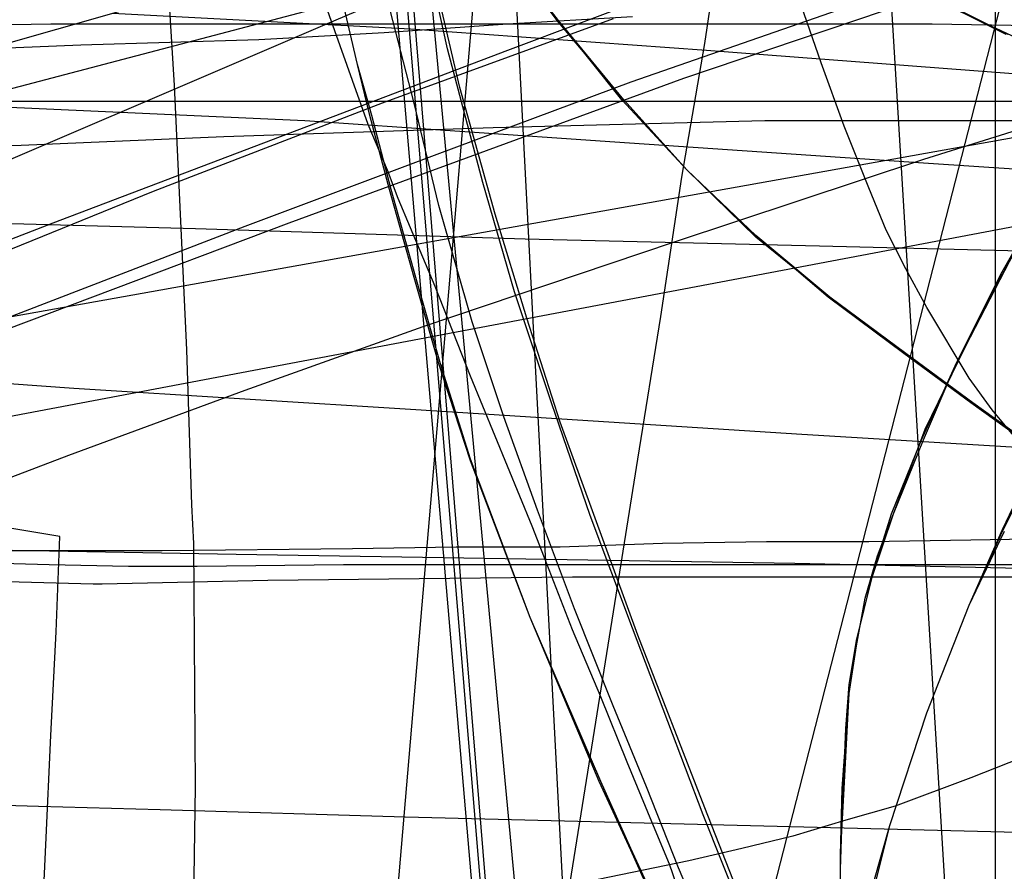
# Model space of a CAD drawing. Header units: millimetres. Extents: x 0 to 1298, y -1 to 755.
# Tile 150 of 169: x 107 to 162, y 96 to 144. Entities that reach past the tile are written whole.
import ezdxf

# ---------------------------------------------------------------- set-up
doc = ezdxf.new("R2010")
doc.units = ezdxf.units.MM
doc.layers.add('1', color=7, linetype='Continuous')

# ---------------------------------------------------------------- blocks, each defined once
blk = doc.blocks.new('PART012')
at = {"layer": '1'}
blk.add_lwpolyline([(105.2, 8.7), (109.7, 9.7), (114, 10.5), (117.8, 11.3), (139.4, 15.9), (124.3, 197.3)], dxfattribs=at)
blk = doc.blocks.new('PART015')
at = {"layer": '1'}
blk.add_lwpolyline([(0.1, 408.1), (0.1, 295.6), (0, 276.7), (0, 134.3), (13, 134.1), (25.7, 134), (38.1, 133.8), (50.6, 133.7), (74.1, 133.5), (97.8, 133.1), (116.6, 132.6), (135.3, 132), (152, 131.6), (168.8, 131.2), (209, 130), (266.1, 128.1), (303.8, 126.8), (334, 125.5), (364.2, 124.1), (418.4, 121.9)], dxfattribs=at)
blk = doc.blocks.new('PART016')
at = {"layer": '1'}
blk.add_lwpolyline([(140.3, 144.5), (127.2, 139.7), (114.2, 134.7), (105.6, 131.2)], dxfattribs=at)
blk = doc.blocks.new('PART017')
at = {"layer": '1'}
blk.add_lwpolyline([(207.4, 138.7), (148.9, 138.7), (133.5, 138.3), (118.2, 137.8), (106.7, 137.3), (94.9, 136.9)], dxfattribs=at)
blk = doc.blocks.new('PART018')
at = {"layer": '1'}
blk.add_lwpolyline([(204, 112.8), (138, 112.8), (129.3, 112.7), (120.7, 112.6), (111.3, 112.4), (110.8, 112.4), (99.6, 112.7)], dxfattribs=at)
blk = doc.blocks.new('PART023')
at = {"layer": '1'}
blk.add_lwpolyline([(162, 0), (162, 207.1), (0, 207.1), (0, 0)], close=True, dxfattribs=at)
blk = doc.blocks.new('PART024')
at = {"layer": '1'}
blk.add_lwpolyline([(71.2, 0), (155.3, 74.8), (148.8, 91.1), (147.5, 94.6), (145.5, 99.7), (141.7, 109.5), (137.3, 121.6), (135.4, 127.5), (133.6, 133.4), (131.6, 140.6), (128.7, 153)], dxfattribs=at)
blk = doc.blocks.new('PART031')
at = {"layer": '1'}
for points in [[(163.5, 53.3), (162.4, 55.5), (160.5, 59.7), (158.1, 65.9), (156, 72.2), (155.1, 75.4), (154.4, 78.6), (153.6, 86.6), (153.2, 93.2), (153.2, 97), (153.3, 100.8), (153.7, 106.2), (154.1, 108.9), (154.6, 111.6), (156.1, 116.4), (157.8, 120.6), (159.7, 124.8), (162.3, 130), (165.1, 134.9)], [(162.6, 143.6), (159, 145.4)]]:
    blk.add_lwpolyline(points, dxfattribs=at)
blk = doc.blocks.new('PART036')
at = {"layer": '1'}
blk.add_lwpolyline([(169.1, 157.1), (0, 112.6), (1.9, 102.8), (4, 92.3), (6.3, 80.9), (8.5, 69.9), (9.5, 64.5), (9.6, 64), (10.6, 58.8), (11.6, 53.2), (12.9, 45.2), (14.2, 37.3), (15.3, 29.3), (16, 22.8), (16.6, 16.1), (18.1, 0), (505.7, 0)], dxfattribs=at)
blk = doc.blocks.new('PART067')
at = {"layer": '1'}
blk.add_lwpolyline([(186.6, 145.5), (157.9, 136.5), (143.7, 131.8), (129.5, 127), (119.4, 123.4), (109.4, 119.7), (99.4, 115.9)], dxfattribs=at)
blk = doc.blocks.new('PART069')
at = {"layer": '1'}
blk.add_lwpolyline([(105.9, 6.1), (124.1, 8.8), (126.9, 26.9), (127.7, 31.6), (128.5, 36.4), (129.3, 41.4), (130.1, 46.6), (131.3, 54.2), (132.5, 62), (133.8, 70), (135.1, 78.2), (140.4, 111.3), (141.7, 119.5), (143, 127.6), (144.2, 135.5), (145.5, 143.1), (146.6, 150.5)], dxfattribs=at)
blk = doc.blocks.new('PART072')
at = {"layer": '1'}
blk.add_lwpolyline([(96.5, 0), (149.2, 82.2), (144.3, 94.2), (143.5, 96.5), (142.5, 98.9), (141.1, 102.3), (139.6, 106), (138, 109.8), (136.4, 113.9), (135.7, 115.7), (132.2, 124.2), (130.2, 129.3), (128.1, 134.3), (127.5, 135.9), (126.4, 138.5), (125.5, 141), (123.2, 147.5)], dxfattribs=at)
blk = doc.blocks.new('PART075')
at = {"layer": '1'}
for points in [[(165.1, 36), (162.3, 41), (159.7, 46.2), (157.8, 50.3), (156.1, 54.5), (155.3, 56.9), (154.6, 59.4), (154.1, 62), (153.7, 64.7), (153.3, 70.2), (153.1, 73.9), (153.1, 77.7), (153.3, 81.1), (153.6, 84.4), (153.9, 88.4), (154.4, 92.3), (155.1, 95.5), (156, 98.7), (158.1, 105.1), (160.5, 111.2), (162.4, 115.5), (163.4, 117.6)], [(164.5, 119.9), (160.6, 122.7), (156.8, 125.5), (152.5, 128.7), (148.4, 132.2), (144.5, 135.9), (140.8, 139.9), (137.2, 144.4), (134.7, 147.5)]]:
    blk.add_lwpolyline(points, dxfattribs=at)
blk = doc.blocks.new('PART081')
at = {"layer": '1'}
for points in [[(165.1, 36), (162.4, 40.9), (159.7, 46.2), (157.8, 50.3), (156.2, 54.5), (155.3, 56.9), (154.6, 59.3), (154.1, 62), (153.7, 64.7), (153.3, 70.1), (153.2, 73.9), (153.2, 77.7), (153.4, 81), (153.7, 84.3), (154, 88.3), (154.5, 92.3), (155.1, 95.5), (156, 98.7), (158.1, 105.1), (160.5, 111.2), (162.4, 115.4), (163.5, 117.6)], [(164.6, 119.9), (156.8, 125.5), (152.6, 128.7), (148.4, 132.1), (144.5, 135.9), (140.9, 139.9), (137.2, 144.3), (134.8, 147.5)]]:
    blk.add_lwpolyline(points, dxfattribs=at)
blk = doc.blocks.new('PART091')
at = {"layer": '1'}
blk.add_lwpolyline([(163.3, 120.5), (161.8, 122.3), (160.5, 124.1), (158.1, 128.1), (156.9, 130.3), (155.8, 132.5), (154.8, 134.9), (153.4, 138.4), (152.1, 142), (147.6, 155), (0, 112.9)], dxfattribs=at)
blk = doc.blocks.new('PART106')
at = {"layer": '1'}
for points in [[(165.1, 36), (162.4, 41), (159.8, 46.2), (157.9, 50.3), (156.2, 54.5), (155.3, 56.9), (154.6, 59.4), (154.1, 62), (153.8, 64.7), (153.4, 70.1), (153.2, 73.9), (153.2, 77.7), (153.4, 81.1), (153.7, 84.4), (154, 88.4), (154.5, 92.3), (155.2, 95.5), (156, 98.7), (158.1, 105.1), (160.5, 111.2), (162.5, 115.4)], [(164.6, 119.9), (160.7, 122.7), (156.9, 125.5), (152.6, 128.7), (148.4, 132.2), (144.5, 135.9), (140.9, 139.9), (137.2, 144.4), (134.8, 147.5)]]:
    blk.add_lwpolyline(points, dxfattribs=at)
blk = doc.blocks.new('PART107')
at = {"layer": '1'}
blk.add_lwpolyline([(194.1, 139), (145.6, 142.7), (128.8, 143.9), (111.9, 144.8)], dxfattribs=at)
blk = doc.blocks.new('PART110')
at = {"layer": '1'}
blk.add_lwpolyline([(0, 368.3), (0, 102.9), (5, 102.8), (10.3, 102.7), (15.9, 102.5), (21.8, 102.3), (27.8, 102.2), (34.1, 102), (40.5, 101.8), (47, 101.6), (60.4, 101.3), (73.9, 100.9), (87.4, 100.4), (100.6, 100), (107.7, 99.8), (114.6, 99.6), (128.5, 99.2), (148.1, 98.7), (167.8, 98.2), (208.8, 96.9), (243.1, 95.9), (274.7, 94.9)], dxfattribs=at)
blk = doc.blocks.new('PART114')
at = {"layer": '1'}
blk.add_lwpolyline([(141.4, 144.6), (134.3, 144.2), (127.3, 143.7), (120.2, 143.3), (110.1, 143), (105, 142.8)], dxfattribs=at)
blk = doc.blocks.new('PART117')
at = {"layer": '1'}
blk.add_lwpolyline([(135.8, 149.2), (123.8, 144.1), (100, 133.9)], dxfattribs=at)
blk = doc.blocks.new('PART123')
at = {"layer": '1'}
blk.add_lwpolyline([(95.7, 0.5), (113.8, 0.5), (116, 0.4), (143.7, 0.1), (138.1, 59.4), (121.9, 231.9)], dxfattribs=at)
blk = doc.blocks.new('PART125')
at = {"layer": '1'}
blk.add_lwpolyline([(74.8, 0), (154.2, 72), (147.4, 88.3), (146, 91.6), (144, 96.3), (142.2, 100.9), (140.3, 105.5), (138.1, 111), (136, 116.6), (134.1, 121.9), (132.3, 127.3), (130.4, 133.9), (129, 139.7), (127.5, 145.6)], dxfattribs=at)
blk = doc.blocks.new('PART127')
at = {"layer": '1'}
blk.add_lwpolyline([(207.6, 133), (157.9, 136.3), (140.4, 137.5), (122.8, 138.7), (105.2, 139.5)], dxfattribs=at)
blk = doc.blocks.new('PART130')
at = {"layer": '1'}
blk.add_lwpolyline([(157.3, 145.5), (144.3, 141.1), (121.9, 132.9), (99.6, 124.5)], dxfattribs=at)
blk = doc.blocks.new('PART137')
at = {"layer": '1'}
blk.add_lwpolyline([(97, 0.1), (120, 0), (124.4, 51.7), (139, 223.2)], dxfattribs=at)
blk = doc.blocks.new('PART140')
at = {"layer": '1'}
blk.add_lwpolyline([(166.1, 115), (160.6, 114.9), (154.8, 114.8), (149, 114.8), (143.1, 114.7), (137.3, 114.5), (131.4, 114.5), (125.5, 114.4), (114.7, 114.3), (102.7, 114.3)], dxfattribs=at)
blk = doc.blocks.new('PART141')
at = {"layer": '1'}
blk.add_lwpolyline([(78.1, 0), (153.7, 70.3), (146.1, 86.7), (144.9, 89.5), (143.1, 93.5), (141.3, 97.4), (139.6, 101.2), (135.6, 110.5), (132.2, 119.5), (130.5, 124.9), (129.1, 129.8), (127.7, 134.8), (126.6, 139), (125.8, 141.9), (123, 153.9)], dxfattribs=at)
blk = doc.blocks.new('PART149')
at = {"layer": '1'}
blk.add_lwpolyline([(268.9, 139.8), (26.9, 139.8), (21.6, 116.1), (18.3, 101.6), (14.7, 86.6), (12.1, 76.4), (10.9, 71.7), (6.8, 56.1), (2.6, 40.9), (0, 31.2), (174, 0)], dxfattribs=at)
blk = doc.blocks.new('PART157')
at = {"layer": '1'}
blk.add_lwpolyline([(174, 139.7), (0, 108.6), (2.7, 98.9), (6.8, 83.6), (10.9, 68.1), (12.1, 63.3), (14.7, 53.1), (18.3, 38.2), (21.6, 23.6), (26.9, 0), (268.9, 0)], dxfattribs=at)
blk = doc.blocks.new('PART165')
at = {"layer": '1'}
for points in [[(162.5, 55.5), (160.5, 59.7), (158.1, 65.9), (156, 72.2), (155.1, 75.4), (154.5, 78.6), (154, 82.6), (153.7, 86.6), (153.4, 89.9), (153.2, 93.2), (153.2, 97), (153.4, 100.8), (153.7, 106.2), (154.1, 108.9), (154.6, 111.6), (155.3, 114), (156.2, 116.4), (157.9, 120.6), (159.7, 124.8), (162.4, 130), (165.1, 134.9)], [(162.7, 143.6), (159.1, 145.4)]]:
    blk.add_lwpolyline(points, dxfattribs=at)
blk = doc.blocks.new('PART171')
at = {"layer": '1'}
for points in [[(163.4, 53.5), (160.8, 59.1), (159.6, 62), (158.3, 65.6), (157, 69.3), (155.9, 72.5), (155, 75.8), (154.2, 80.4), (153.7, 86.6), (153.4, 89.9), (153.2, 93.2), (153.2, 96.2), (153.3, 99.1), (153.5, 104.2), (153.7, 106.7), (154.1, 109.2), (155, 112.8), (156.2, 116.4), (158, 121.2), (160.3, 125.9), (163.1, 131.3)], [(163.2, 143.4), (160, 144.9)]]:
    blk.add_lwpolyline(points, dxfattribs=at)
blk = doc.blocks.new('PART173')
at = {"layer": '1'}
blk.add_lwpolyline([(172.6, 119.6), (151, 120.9), (129.1, 122.3), (109.7, 123.5), (90.3, 124.9)], dxfattribs=at)
blk = doc.blocks.new('PART178')
at = {"layer": '1'}
blk.add_lwpolyline([(104.8, 9.1), (109.5, 8.4), (113.8, 7.7), (115.8, 7.4), (117.6, 7.1), (142.3, 2.8), (135.7, 128.4), (132.8, 184.6)], dxfattribs=at)
blk = doc.blocks.new('PART180')
at = {"layer": '1'}
blk.add_lwpolyline([(103.9, 11.7), (108.9, 11.8), (114, 11.8), (119.2, 11.5), (125.1, 11.1), (130.8, 10.6), (136.1, 10.1), (138.5, 9.8), (140.8, 9.6), (164.5, 6.9), (153.6, 186.6)], dxfattribs=at)
blk = doc.blocks.new('PART181')
at = {"layer": '1'}
blk.add_lwpolyline([(98.5, 0.2), (109.7, 0.3), (116.8, 0.3), (120.4, 0.2), (136, 0.2), (159.2, 0), (150.9, 57.4), (146.9, 85.3), (167.5, 165.6)], dxfattribs=at)
blk = doc.blocks.new('PART182')
at = {"layer": '1'}
blk.add_lwpolyline([(105.6, 31.8), (109.4, 43.6), (110.5, 47.4), (112.5, 55), (114.2, 63.6), (115.2, 70.9), (115.8, 77.2), (116.2, 83.3), (116.4, 86.8), (116.6, 100.9), (116.5, 114.7), (116.4, 116.9), (116.1, 125.7), (115.4, 140.7), (114.5, 155.5)], dxfattribs=at)
blk = doc.blocks.new('PART188')
at = {"layer": '1'}
blk.add_lwpolyline([(169.8, 113.5), (125, 113.5), (116.7, 113.4), (112.8, 113.4), (108.3, 113.5), (97.6, 113.8)], dxfattribs=at)
blk = doc.blocks.new('PART193')
at = {"layer": '1'}
blk.add_lwpolyline([(164, 144.1), (158.4, 144.2), (108.4, 144.2), (102.8, 144.1)], dxfattribs=at)
blk = doc.blocks.new('PART197')
at = {"layer": '1'}
blk.add_lwpolyline([(147.3, 147.6), (134.3, 142.7), (108.5, 132.9), (97.4, 128.6)], dxfattribs=at)
blk = doc.blocks.new('PART199')
at = {"layer": '1'}
blk.add_lwpolyline([(72.1, 0), (155.4, 73.8), (149, 90), (147.6, 93.8), (145.4, 99.3), (141.4, 109.9), (139, 116.3), (136.8, 122.7), (134.7, 129), (132.9, 135.2), (130.9, 142.8), (129.4, 149.6)], dxfattribs=at)
blk = doc.blocks.new('PART200')
at = {"layer": '1'}
blk.add_lwpolyline([(105.4, 8.7), (109.9, 9.7), (114.2, 10.6), (118, 11.4), (139.6, 15.9), (124.3, 202.3)], dxfattribs=at)
blk = doc.blocks.new('PART202')
at = {"layer": '1'}
blk.add_lwpolyline([(0, 350.6), (0, 228.5), (0.1, 212.3), (0.1, 115.8), (7, 115.7), (13.7, 115.6), (20.2, 115.6), (26.6, 115.5), (39.2, 115.3), (51.7, 115.2), (68.2, 114.9), (85, 114.7), (118.9, 114.1), (150.6, 113.6), (182.2, 112.9), (215.7, 112.1), (249.3, 111.3), (279.7, 110.5), (310.2, 109.6), (342.8, 108.3), (375.5, 106.9)], dxfattribs=at)
blk = doc.blocks.new('PART206')
at = {"layer": '1'}
blk.add_lwpolyline([(250.7, 149.3), (11.4, 104)], dxfattribs=at)
blk = doc.blocks.new('PART213')
at = {"layer": '1'}
blk.add_lwpolyline([(154, 145.3), (141.3, 140.9), (130.3, 136.8), (119.4, 132.7), (97.6, 124.3)], dxfattribs=at)
blk = doc.blocks.new('PART214')
at = {"layer": '1'}
blk.add_lwpolyline([(164.9, 103.1), (160.6, 101.4), (156.3, 99.8), (153.5, 99), (150.5, 98.1), (147.6, 97.4), (144.6, 96.7), (138.8, 95.5), (133, 94.6), (129.3, 94.2), (125.5, 93.8), (117.9, 93.1), (108.1, 92.3), (98.2, 91.6)], dxfattribs=at)
blk = doc.blocks.new('PART216')
at = {"layer": '1'}
blk.add_lwpolyline([(104.8, 8.7), (109.4, 9.6), (113.6, 10.5), (117.4, 11.3), (139.1, 15.9), (124.4, 187.4)], dxfattribs=at)
blk = doc.blocks.new('PART219')
at = {"layer": '1'}
blk.add_lwpolyline([(78.1, 0), (153.6, 70.2), (146.1, 86.7), (144.9, 89.4), (143, 93.5), (141.3, 97.3), (139.5, 101.2), (135.6, 110.5), (132.2, 119.4), (130.4, 124.9), (129, 129.8), (127.6, 134.8), (126.5, 139), (125.8, 141.9), (123, 153.9)], dxfattribs=at)
blk = doc.blocks.new('PART222')
at = {"layer": '1'}
blk.add_lwpolyline([(106.6, 64), (107.2, 77.7), (107.5, 84.5), (107.8, 91.1), (108.1, 97.6), (108.4, 103.8), (108.7, 109.7), (108.9, 115.1), (93.9, 117.6)], dxfattribs=at)

msp = doc.modelspace()

# ---------------------------------------------------------------- block references
for name in ['PART182', 'PART015', 'PART199', 'PART024', 'PART110', 'PART125', 'PART202', 'PART072', 'PART141', 'PART219', 'PART200', 'PART180', 'PART012', 'PART123', 'PART117', 'PART137', 'PART216', 'PART069', 'PART197', 'PART016', 'PART067', 'PART023', 'PART213', 'PART130', 'PART178', 'PART173', 'PART181', 'PART031', 'PART075', 'PART081', 'PART106', 'PART165', 'PART171', 'PART107', 'PART036', 'PART127', 'PART091', 'PART206', 'PART114', 'PART193', 'PART149', 'PART157', 'PART017', 'PART188', 'PART214', 'PART140', 'PART018', 'PART222']:
    msp.add_blockref(name, (0, 0))

doc.saveas('drawing.dxf')
